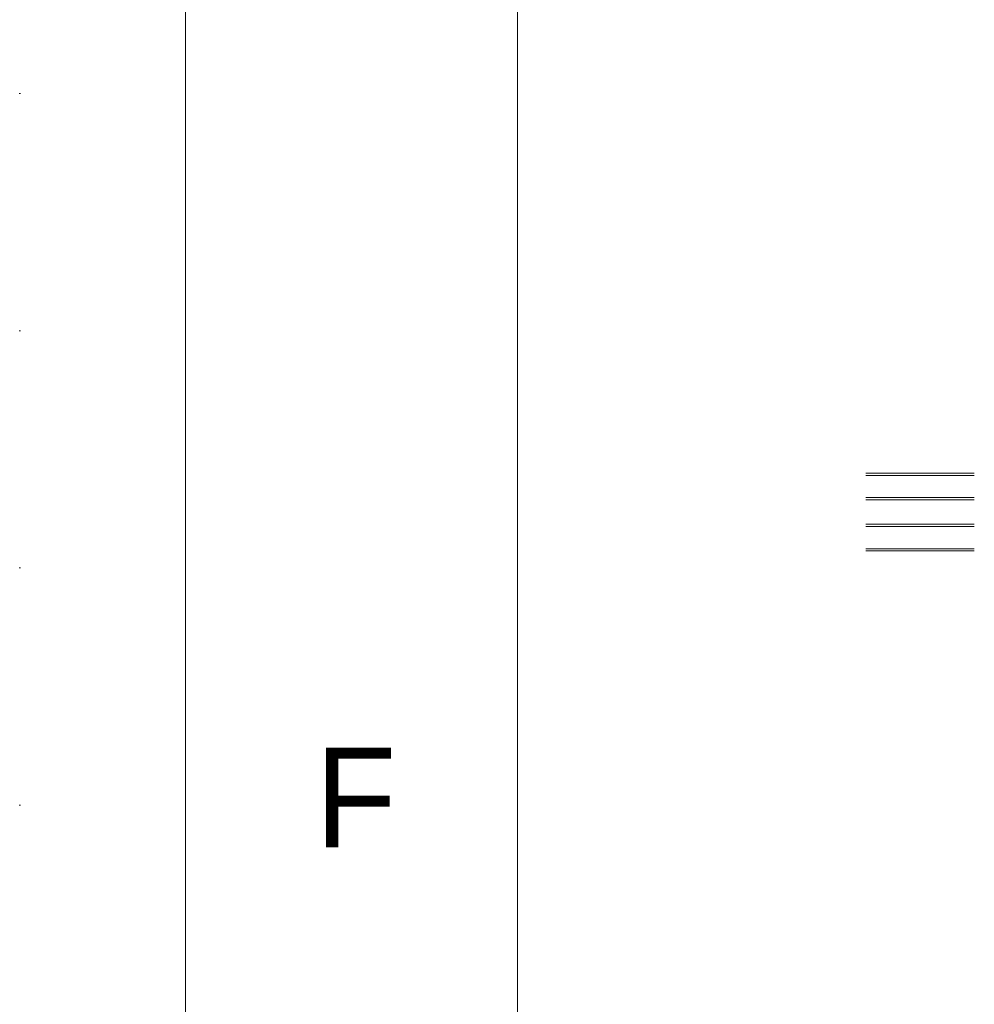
# Model space of a CAD drawing. Header units: millimetres. Extents: x 53056 to 116131, y -669674 to -625124.
# Tile 3 of 168: x 53056 to 55213, y -655836 to -653610. Entities that reach past the tile are written whole.
import ezdxf

# ---------------------------------------------------------------- set-up
doc = ezdxf.new("R2010")
doc.units = ezdxf.units.MM
doc.header["$MEASUREMENT"] = 0
doc.linetypes.add('DGN Style 1', pattern=[536.199087, 0.892178, -535.306909])
doc.layers.add('Main Cradle Rails', color=7, linetype='Continuous', lineweight=0)
doc.styles.add('Style-ENGINEERING', font='ENGINEERING.shx')

# ---------------------------------------------------------------- blocks, each defined once
blk = doc.blocks.new('*U56')
at = {"color": 7, "linetype": 'Continuous', "lineweight": 0, "flags": 128}
blk.add_lwpolyline([(-415.547, 292.03), (415.453, 292.03), (415.453, -291.97), (-415.547, -291.97), (-415.547, 292.03)], close=True, dxfattribs=at)
at = {"color": 7, "linetype": 'Continuous', "lineweight": 13, "flags": 128}
blk.add_lwpolyline([(-405.547, 282.03), (405.453, 282.03), (405.453, -281.97), (-405.547, -281.97), (-405.547, 282.03)], close=True, dxfattribs=at)
at = {"insert": (-410.422, -106.22), "char_height": 3, "attachment_point": 5, "line_spacing_factor": 1.2, "style": 'Style-ENGINEERING'}
blk.add_mtext('F', dxfattribs=at)
blk = doc.blocks.new('*U55')
at = {"color": 7, "linetype": 'DGN Style 1', "lineweight": 0, "flags": 128}
blk.add_lwpolyline([(-31537.5, 22275), (31537.5, 22275), (31537.5, -22275), (-31537.5, -22275), (-31537.5, 22275)], close=True, dxfattribs=at)
at = {"layer": 'Main Cradle Rails', "color": 7, "linetype": 'Continuous', "lineweight": 0}
for p, q in [((-29625.6, -7236.2), (-29380.6, -7236.2)), ((-29625.6, -7240.8), (-29380.6, -7240.8)), ((-29625.6, -7291.2), (-29380.6, -7291.2)), ((-29625.6, -7296.2), (-29380.6, -7296.2)), ((-29625.6, -7351.2), (-29380.6, -7351.2)), ((-29625.6, -7356.2), (-29380.6, -7356.2)), ((-29625.6, -7406.6), (-29380.6, -7406.6)), ((-29625.6, -7411.2), (-29380.6, -7411.2))]:
    blk.add_line(p, q, dxfattribs=at)
at = {"xscale": 74.99999999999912, "yscale": 74.99999999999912, "zscale": 74.99999999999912}
blk.add_blockref('*U56', (3.5, -2.2), dxfattribs=at)

msp = doc.modelspace()

# ---------------------------------------------------------------- block references
at = {"color": 7, "linetype": 'DGN Style 1', "lineweight": 0}
msp.add_blockref('*U55', (84593.95, -647399.35), dxfattribs=at)

doc.saveas('drawing.dxf')
